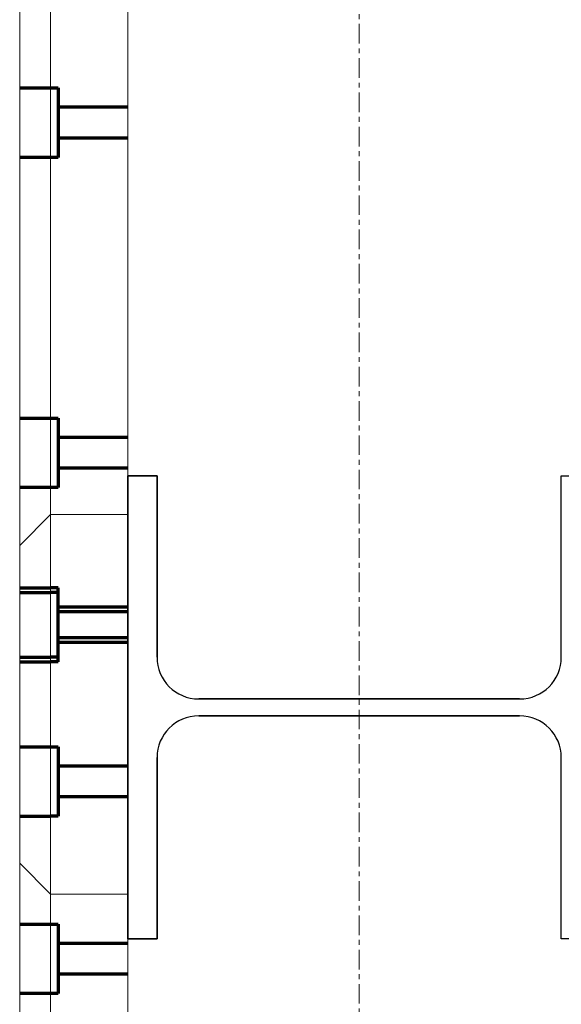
# Model space of a CAD drawing. Header units: millimetres. Extents: x -253989 to -201512, y -82117 to 103114.
# Tile 50 of 67: x -224601 to -224250, y 418 to 1056. Entities that reach past the tile are written whole.
import ezdxf

# ---------------------------------------------------------------- set-up
doc = ezdxf.new("R2010")
doc.units = ezdxf.units.MM
doc.linetypes.add('Grid Line', pattern=[22.225, 12.7, -3.175, 3.175, -3.175])
for name, color, linetype, lineweight in [('N-CO-BC-BETONVORM-G', 50, 'Continuous', 25), ('N-CO-KC-KUNSTSTOFVORM-G', 7, 'Continuous', 13), ('N-CO-KC-KUNSTSTOFVORM-G-1', 7, 'Continuous', 25), ('N-CO-SC-STAALVORM-G', 10, 'Continuous', 25), ('X-XX-AL-CONSTRUCTIELIJN-G-1', 7, 'Grid Line', 18), ('X-XX-AL-CONSTRUCTIELIJN-G-3', 7, 'Continuous', 70), ('X-XX-AL-CONSTRUCTIELIJN-G-4', 7, 'Continuous', 18)]:
    doc.layers.add(name, color=color, linetype=linetype, lineweight=lineweight)

# ---------------------------------------------------------------- blocks, each defined once
blk = doc.blocks.new('GM_Hakorit_2850 - GM_Hakorit_2850-3712023-Zijaanzicht geleidewerk enkel1')
at = {"layer": 'N-CO-KC-KUNSTSTOFVORM-G'}
for p, q in [((-101765.704043, -165), (-101765.704043, 2685)), ((-101765.704043, -165), (-101765.704043, 2685)), ((-101715.704043, -165), (-101715.704043, 2685)), ((-101715.704043, 2685), (-101715.704043, -165)), ((-101785.704043, -145), (-101785.704043, 2665)), ((-101785.704043, -145), (-101785.704043, 2665)), ((-101760.704043, 1011.5), (-101785.704043, 1011.5)), ((-101785.704043, 1011.5), (-101785.704043, 966.5)), ((-101785.704043, 966.5), (-101785.704043, 1011.5)), ((-101760.704043, 966.5), (-101760.704043, 1011.5)), ((-101760.704043, 1011.5), (-101760.704043, 966.5)), ((-101715.704043, 999), (-101760.704043, 999)), ((-101760.704043, 999), (-101760.704043, 979)), ((-101760.704043, 979), (-101760.704043, 999)), ((-101715.704043, 979), (-101715.704043, 999)), ((-101715.704043, 999), (-101715.704043, 979)), ((-101760.704043, 979), (-101715.704043, 979)), ((-101785.704043, 966.5), (-101760.704043, 966.5)), ((-101760.704043, 469.5), (-101785.704043, 469.5)), ((-101785.704043, 469.5), (-101785.704043, 424.5)), ((-101785.704043, 424.5), (-101785.704043, 469.5)), ((-101760.704043, 424.5), (-101760.704043, 469.5)), ((-101760.704043, 469.5), (-101760.704043, 424.5)), ((-101715.704043, 457), (-101760.704043, 457)), ((-101760.704043, 457), (-101760.704043, 437)), ((-101760.704043, 437), (-101760.704043, 457)), ((-101715.704043, 437), (-101715.704043, 457)), ((-101715.704043, 457), (-101715.704043, 437)), ((-101760.704043, 437), (-101715.704043, 437)), ((-101785.704043, 424.5), (-101760.704043, 424.5))]:
    blk.add_line(p, q, dxfattribs=at)
blk = doc.blocks.new('GM_Hakorit_3820 - GM_Hakorit_3820-3712024-Zijaanzicht geleidewerk enkel1')
at = {"layer": 'N-CO-KC-KUNSTSTOFVORM-G'}
for p, q in [((-101765.704043, -1135), (-101765.704043, 2685)), ((-101765.704043, -1135), (-101765.704043, 2685)), ((-101715.704043, -1135), (-101715.704043, 2685)), ((-101715.704043, 2685), (-101715.704043, -1135)), ((-101785.704043, -1115), (-101785.704043, 2665)), ((-101785.704043, -1115), (-101785.704043, 2665)), ((-101760.704043, 797.5), (-101785.704043, 797.5)), ((-101785.704043, 797.5), (-101785.704043, 752.5)), ((-101785.704043, 752.5), (-101785.704043, 797.5)), ((-101760.704043, 752.5), (-101760.704043, 797.5)), ((-101760.704043, 797.5), (-101760.704043, 752.5)), ((-101715.704043, 785), (-101760.704043, 785)), ((-101760.704043, 765), (-101760.704043, 785)), ((-101760.704043, 785), (-101760.704043, 765)), ((-101715.704043, 785), (-101715.704043, 765)), ((-101715.704043, 765), (-101715.704043, 785)), ((-101760.704043, 765), (-101715.704043, 765)), ((-101785.704043, 752.5), (-101760.704043, 752.5))]:
    blk.add_line(p, q, dxfattribs=at)
blk = doc.blocks.new('GM_Hakorit_1240 - GM_Hakorit_1240-3712025-Zijaanzicht geleidewerk enkel1')
at = {"layer": 'N-CO-KC-KUNSTSTOFVORM-G'}
for p, q in [((-101765.704043, 2685), (-101785.704043, 2665)), ((-101785.704043, 2665), (-101765.704043, 2685)), ((-101765.704043, 2439), (-101765.704043, 2685)), ((-101765.704043, 2685), (-101715.704043, 2685)), ((-101715.704043, 2685), (-101765.704043, 2685)), ((-101765.704043, 2685), (-101765.704043, 2439)), ((-101765.704043, 2685), (-101765.704043, 2685)), ((-101715.704043, 2685), (-101715.704043, 2439)), ((-101715.704043, 2439), (-101715.704043, 2685)), ((-101715.704043, 2685), (-101715.704043, 2685)), ((-101785.704043, 2459), (-101785.704043, 2665)), ((-101785.704043, 2665), (-101785.704043, 2665)), ((-101785.704043, 2665), (-101785.704043, 2459)), ((-101760.704043, 2634.5), (-101785.704043, 2634.5)), ((-101760.704043, 2634.5), (-101785.704043, 2634.5)), ((-101760.704043, 2634.5), (-101785.704043, 2634.5)), ((-101715.704043, 2622), (-101760.704043, 2622)), ((-101715.704043, 2622), (-101760.704043, 2622)), ((-101715.704043, 2622), (-101760.704043, 2622)), ((-101785.704043, 2612), (-101785.704043, 2612)), ((-101785.704043, 2612), (-101785.704043, 2612)), ((-101785.704043, 2612), (-101785.704043, 2612)), ((-101785.704043, 2612), (-101785.704043, 2612)), ((-101785.704043, 2612), (-101785.704043, 2612)), ((-101785.704043, 2612), (-101785.704043, 2612)), ((-101760.704043, 2612), (-101760.704043, 2612)), ((-101760.704043, 2612), (-101760.704043, 2612)), ((-101760.704043, 2612), (-101760.704043, 2612)), ((-101760.704043, 2612), (-101760.704043, 2612)), ((-101760.704043, 2612), (-101760.704043, 2612)), ((-101760.704043, 2612), (-101760.704043, 2612)), ((-101760.704043, 2612), (-101760.704043, 2612)), ((-101760.704043, 2612), (-101760.704043, 2612)), ((-101760.704043, 2612), (-101760.704043, 2612)), ((-101760.704043, 2612), (-101760.704043, 2612)), ((-101760.704043, 2612), (-101760.704043, 2612)), ((-101760.704043, 2612), (-101760.704043, 2612)), ((-101715.704043, 2612), (-101715.704043, 2612)), ((-101715.704043, 2612), (-101715.704043, 2612)), ((-101715.704043, 2612), (-101715.704043, 2612)), ((-101715.704043, 2612), (-101715.704043, 2612)), ((-101715.704043, 2612), (-101715.704043, 2612)), ((-101715.704043, 2612), (-101715.704043, 2612)), ((-101760.704043, 2602), (-101715.704043, 2602)), ((-101760.704043, 2602), (-101715.704043, 2602)), ((-101760.704043, 2602), (-101715.704043, 2602)), ((-101785.704043, 2589.5), (-101760.704043, 2589.5)), ((-101785.704043, 2589.5), (-101760.704043, 2589.5)), ((-101785.704043, 2589.5), (-101760.704043, 2589.5)), ((-101760.704043, 2534.5), (-101785.704043, 2534.5)), ((-101760.704043, 2534.5), (-101785.704043, 2534.5)), ((-101715.704043, 2522), (-101760.704043, 2522)), ((-101715.704043, 2522), (-101760.704043, 2522)), ((-101785.704043, 2512), (-101785.704043, 2512)), ((-101785.704043, 2512), (-101785.704043, 2512)), ((-101785.704043, 2512), (-101785.704043, 2512)), ((-101785.704043, 2512), (-101785.704043, 2512)), ((-101760.704043, 2512), (-101760.704043, 2512)), ((-101760.704043, 2512), (-101760.704043, 2512)), ((-101760.704043, 2512), (-101760.704043, 2512)), ((-101760.704043, 2512), (-101760.704043, 2512)), ((-101760.704043, 2512), (-101760.704043, 2512)), ((-101760.704043, 2512), (-101760.704043, 2512)), ((-101760.704043, 2512), (-101760.704043, 2512)), ((-101760.704043, 2512), (-101760.704043, 2512)), ((-101715.704043, 2512), (-101715.704043, 2512)), ((-101715.704043, 2512), (-101715.704043, 2512)), ((-101715.704043, 2512), (-101715.704043, 2512)), ((-101715.704043, 2512), (-101715.704043, 2512)), ((-101760.704043, 2502), (-101715.704043, 2502)), ((-101760.704043, 2502), (-101715.704043, 2502)), ((-101785.704043, 2489.5), (-101760.704043, 2489.5)), ((-101785.704043, 2489.5), (-101760.704043, 2489.5)), ((-101765.704043, 2439), (-101785.704043, 2459)), ((-101785.704043, 2459), (-101785.704043, 2459)), ((-101785.704043, 2459), (-101765.704043, 2439)), ((-101715.704043, 2439), (-101765.704043, 2439)), ((-101765.704043, 2439), (-101715.704043, 2439)), ((-101765.704043, 2439), (-101765.704043, 2439)), ((-101715.704043, 2439), (-101715.704043, 2439))]:
    blk.add_line(p, q, dxfattribs=at)
blk = doc.blocks.new('GM_Hakorit_2240 - GM_Hakorit_2240-3691594-Zijaanzicht geleidewerk enkel1')
at = {"layer": 'N-CO-KC-KUNSTSTOFVORM-G'}
for p, q in [((-101765.704043, 2685), (-101785.704043, 2665)), ((-101785.704043, 2665), (-101765.704043, 2685)), ((-101715.704043, 2685), (-101765.704043, 2685)), ((-101765.704043, 2685), (-101765.704043, 2439)), ((-101765.704043, 2439), (-101765.704043, 2685)), ((-101765.704043, 2685), (-101715.704043, 2685)), ((-101765.704043, 2685), (-101765.704043, 2685)), ((-101715.704043, 2439), (-101715.704043, 2685)), ((-101715.704043, 2685), (-101715.704043, 2439)), ((-101715.704043, 2685), (-101715.704043, 2685)), ((-101785.704043, 2459), (-101785.704043, 2665)), ((-101785.704043, 2665), (-101785.704043, 2665)), ((-101785.704043, 2665), (-101785.704043, 2459)), ((-101760.704043, 2634.5), (-101785.704043, 2634.5)), ((-101760.704043, 2634.5), (-101785.704043, 2634.5)), ((-101760.704043, 2634.5), (-101785.704043, 2634.5)), ((-101715.704043, 2622), (-101760.704043, 2622)), ((-101715.704043, 2622), (-101760.704043, 2622)), ((-101715.704043, 2622), (-101760.704043, 2622)), ((-101785.704043, 2612), (-101785.704043, 2612)), ((-101785.704043, 2612), (-101785.704043, 2612)), ((-101785.704043, 2612), (-101785.704043, 2612)), ((-101785.704043, 2612), (-101785.704043, 2612)), ((-101785.704043, 2612), (-101785.704043, 2612)), ((-101785.704043, 2612), (-101785.704043, 2612)), ((-101760.704043, 2612), (-101760.704043, 2612)), ((-101760.704043, 2612), (-101760.704043, 2612)), ((-101760.704043, 2612), (-101760.704043, 2612)), ((-101760.704043, 2612), (-101760.704043, 2612)), ((-101760.704043, 2612), (-101760.704043, 2612)), ((-101760.704043, 2612), (-101760.704043, 2612)), ((-101760.704043, 2612), (-101760.704043, 2612)), ((-101760.704043, 2612), (-101760.704043, 2612)), ((-101760.704043, 2612), (-101760.704043, 2612)), ((-101760.704043, 2612), (-101760.704043, 2612)), ((-101760.704043, 2612), (-101760.704043, 2612)), ((-101760.704043, 2612), (-101760.704043, 2612)), ((-101715.704043, 2612), (-101715.704043, 2612)), ((-101715.704043, 2612), (-101715.704043, 2612)), ((-101715.704043, 2612), (-101715.704043, 2612)), ((-101715.704043, 2612), (-101715.704043, 2612)), ((-101715.704043, 2612), (-101715.704043, 2612)), ((-101715.704043, 2612), (-101715.704043, 2612)), ((-101760.704043, 2602), (-101715.704043, 2602)), ((-101760.704043, 2602), (-101715.704043, 2602)), ((-101760.704043, 2602), (-101715.704043, 2602)), ((-101785.704043, 2589.5), (-101760.704043, 2589.5)), ((-101785.704043, 2589.5), (-101760.704043, 2589.5)), ((-101785.704043, 2589.5), (-101760.704043, 2589.5)), ((-101760.704043, 2534.5), (-101785.704043, 2534.5)), ((-101760.704043, 2534.5), (-101785.704043, 2534.5)), ((-101760.704043, 2534.5), (-101785.704043, 2534.5)), ((-101760.704043, 2534.5), (-101785.704043, 2534.5)), ((-101715.704043, 2522), (-101760.704043, 2522)), ((-101715.704043, 2522), (-101760.704043, 2522)), ((-101715.704043, 2522), (-101760.704043, 2522)), ((-101715.704043, 2522), (-101760.704043, 2522)), ((-101785.704043, 2512), (-101785.704043, 2512)), ((-101785.704043, 2512), (-101785.704043, 2512)), ((-101785.704043, 2512), (-101785.704043, 2512)), ((-101785.704043, 2512), (-101785.704043, 2512)), ((-101785.704043, 2512), (-101785.704043, 2512)), ((-101785.704043, 2512), (-101785.704043, 2512)), ((-101785.704043, 2512), (-101785.704043, 2512)), ((-101785.704043, 2512), (-101785.704043, 2512)), ((-101760.704043, 2512), (-101760.704043, 2512)), ((-101760.704043, 2512), (-101760.704043, 2512)), ((-101760.704043, 2512), (-101760.704043, 2512)), ((-101760.704043, 2512), (-101760.704043, 2512)), ((-101760.704043, 2512), (-101760.704043, 2512)), ((-101760.704043, 2512), (-101760.704043, 2512)), ((-101760.704043, 2512), (-101760.704043, 2512)), ((-101760.704043, 2512), (-101760.704043, 2512)), ((-101760.704043, 2512), (-101760.704043, 2512)), ((-101760.704043, 2512), (-101760.704043, 2512)), ((-101760.704043, 2512), (-101760.704043, 2512)), ((-101760.704043, 2512), (-101760.704043, 2512)), ((-101760.704043, 2512), (-101760.704043, 2512)), ((-101760.704043, 2512), (-101760.704043, 2512)), ((-101760.704043, 2512), (-101760.704043, 2512)), ((-101760.704043, 2512), (-101760.704043, 2512)), ((-101715.704043, 2512), (-101715.704043, 2512)), ((-101715.704043, 2512), (-101715.704043, 2512)), ((-101715.704043, 2512), (-101715.704043, 2512)), ((-101715.704043, 2512), (-101715.704043, 2512)), ((-101715.704043, 2512), (-101715.704043, 2512)), ((-101715.704043, 2512), (-101715.704043, 2512)), ((-101715.704043, 2512), (-101715.704043, 2512)), ((-101715.704043, 2512), (-101715.704043, 2512)), ((-101760.704043, 2502), (-101715.704043, 2502)), ((-101760.704043, 2502), (-101715.704043, 2502)), ((-101760.704043, 2502), (-101715.704043, 2502)), ((-101760.704043, 2502), (-101715.704043, 2502)), ((-101785.704043, 2489.5), (-101760.704043, 2489.5)), ((-101785.704043, 2489.5), (-101760.704043, 2489.5)), ((-101785.704043, 2489.5), (-101760.704043, 2489.5)), ((-101785.704043, 2489.5), (-101760.704043, 2489.5)), ((-101765.704043, 2439), (-101785.704043, 2459)), ((-101785.704043, 2459), (-101785.704043, 2459)), ((-101785.704043, 2459), (-101765.704043, 2439)), ((-101765.704043, 2439), (-101715.704043, 2439)), ((-101715.704043, 2439), (-101765.704043, 2439)), ((-101765.704043, 2439), (-101765.704043, 2439)), ((-101715.704043, 2439), (-101715.704043, 2439))]:
    blk.add_line(p, q, dxfattribs=at)
blk = doc.blocks.new('GM_Hakorit_880 - GM_Hakorit_880-3692068-Zijaanzicht geleidewerk enkel1')
at = {"layer": 'N-CO-KC-KUNSTSTOFVORM-G'}
for p, q in [((-101765.704043, 2685), (-101785.704043, 2665)), ((-101785.704043, 2665), (-101765.704043, 2685)), ((-101715.704043, 2685), (-101765.704043, 2685)), ((-101765.704043, 2685), (-101765.704043, 2439)), ((-101765.704043, 2439), (-101765.704043, 2685)), ((-101765.704043, 2685), (-101715.704043, 2685)), ((-101765.704043, 2685), (-101765.704043, 2685)), ((-101715.704043, 2439), (-101715.704043, 2685)), ((-101715.704043, 2685), (-101715.704043, 2439)), ((-101715.704043, 2685), (-101715.704043, 2685)), ((-101785.704043, 2459), (-101785.704043, 2665)), ((-101785.704043, 2665), (-101785.704043, 2665)), ((-101785.704043, 2665), (-101785.704043, 2459)), ((-101760.704043, 2634.5), (-101785.704043, 2634.5)), ((-101760.704043, 2634.5), (-101785.704043, 2634.5)), ((-101760.704043, 2634.5), (-101785.704043, 2634.5)), ((-101715.704043, 2622), (-101760.704043, 2622)), ((-101715.704043, 2622), (-101760.704043, 2622)), ((-101715.704043, 2622), (-101760.704043, 2622)), ((-101785.704043, 2612), (-101785.704043, 2612)), ((-101785.704043, 2612), (-101785.704043, 2612)), ((-101785.704043, 2612), (-101785.704043, 2612)), ((-101785.704043, 2612), (-101785.704043, 2612)), ((-101785.704043, 2612), (-101785.704043, 2612)), ((-101785.704043, 2612), (-101785.704043, 2612)), ((-101760.704043, 2612), (-101760.704043, 2612)), ((-101760.704043, 2612), (-101760.704043, 2612)), ((-101760.704043, 2612), (-101760.704043, 2612)), ((-101760.704043, 2612), (-101760.704043, 2612)), ((-101760.704043, 2612), (-101760.704043, 2612)), ((-101760.704043, 2612), (-101760.704043, 2612)), ((-101760.704043, 2612), (-101760.704043, 2612)), ((-101760.704043, 2612), (-101760.704043, 2612)), ((-101760.704043, 2612), (-101760.704043, 2612)), ((-101760.704043, 2612), (-101760.704043, 2612)), ((-101760.704043, 2612), (-101760.704043, 2612)), ((-101760.704043, 2612), (-101760.704043, 2612)), ((-101715.704043, 2612), (-101715.704043, 2612)), ((-101715.704043, 2612), (-101715.704043, 2612)), ((-101715.704043, 2612), (-101715.704043, 2612)), ((-101715.704043, 2612), (-101715.704043, 2612)), ((-101715.704043, 2612), (-101715.704043, 2612)), ((-101715.704043, 2612), (-101715.704043, 2612)), ((-101760.704043, 2602), (-101715.704043, 2602)), ((-101760.704043, 2602), (-101715.704043, 2602)), ((-101760.704043, 2602), (-101715.704043, 2602)), ((-101785.704043, 2589.5), (-101760.704043, 2589.5)), ((-101785.704043, 2589.5), (-101760.704043, 2589.5)), ((-101785.704043, 2589.5), (-101760.704043, 2589.5)), ((-101760.704043, 2534.5), (-101785.704043, 2534.5)), ((-101760.704043, 2534.5), (-101785.704043, 2534.5)), ((-101715.704043, 2522), (-101760.704043, 2522)), ((-101715.704043, 2522), (-101760.704043, 2522)), ((-101785.704043, 2512), (-101785.704043, 2512)), ((-101785.704043, 2512), (-101785.704043, 2512)), ((-101785.704043, 2512), (-101785.704043, 2512)), ((-101785.704043, 2512), (-101785.704043, 2512)), ((-101760.704043, 2512), (-101760.704043, 2512)), ((-101760.704043, 2512), (-101760.704043, 2512)), ((-101760.704043, 2512), (-101760.704043, 2512)), ((-101760.704043, 2512), (-101760.704043, 2512)), ((-101760.704043, 2512), (-101760.704043, 2512)), ((-101760.704043, 2512), (-101760.704043, 2512)), ((-101760.704043, 2512), (-101760.704043, 2512)), ((-101760.704043, 2512), (-101760.704043, 2512)), ((-101715.704043, 2512), (-101715.704043, 2512)), ((-101715.704043, 2512), (-101715.704043, 2512)), ((-101715.704043, 2512), (-101715.704043, 2512)), ((-101715.704043, 2512), (-101715.704043, 2512)), ((-101760.704043, 2502), (-101715.704043, 2502)), ((-101760.704043, 2502), (-101715.704043, 2502)), ((-101785.704043, 2489.5), (-101760.704043, 2489.5)), ((-101785.704043, 2489.5), (-101760.704043, 2489.5)), ((-101765.704043, 2439), (-101785.704043, 2459)), ((-101785.704043, 2459), (-101785.704043, 2459)), ((-101785.704043, 2459), (-101765.704043, 2439)), ((-101765.704043, 2439), (-101715.704043, 2439)), ((-101715.704043, 2439), (-101765.704043, 2439)), ((-101765.704043, 2439), (-101765.704043, 2439)), ((-101715.704043, 2439), (-101715.704043, 2439))]:
    blk.add_line(p, q, dxfattribs=at)
blk = doc.blocks.new('GM_Hakorit_4490 - GM_Hakorit_4490-3691116-Zijaanzicht geleidewerk enkel1')
at = {"layer": 'N-CO-KC-KUNSTSTOFVORM-G'}
for p, q in [((-101765.704043, 2685), (-101785.704043, 2665)), ((-101785.704043, 2665), (-101765.704043, 2685)), ((-101715.704043, 2685), (-101765.704043, 2685)), ((-101765.704043, 2685), (-101765.704043, 2439)), ((-101765.704043, 2439), (-101765.704043, 2685)), ((-101765.704043, 2685), (-101715.704043, 2685)), ((-101765.704043, 2685), (-101765.704043, 2685)), ((-101715.704043, 2439), (-101715.704043, 2685)), ((-101715.704043, 2685), (-101715.704043, 2439)), ((-101715.704043, 2685), (-101715.704043, 2685)), ((-101785.704043, 2459), (-101785.704043, 2665)), ((-101785.704043, 2665), (-101785.704043, 2665)), ((-101785.704043, 2665), (-101785.704043, 2459)), ((-101760.704043, 2634.5), (-101785.704043, 2634.5)), ((-101760.704043, 2634.5), (-101785.704043, 2634.5)), ((-101760.704043, 2634.5), (-101785.704043, 2634.5)), ((-101760.704043, 2634.5), (-101785.704043, 2634.5)), ((-101760.704043, 2634.5), (-101785.704043, 2634.5)), ((-101715.704043, 2622), (-101760.704043, 2622)), ((-101715.704043, 2622), (-101760.704043, 2622)), ((-101715.704043, 2622), (-101760.704043, 2622)), ((-101715.704043, 2622), (-101760.704043, 2622)), ((-101715.704043, 2622), (-101760.704043, 2622)), ((-101785.704043, 2612), (-101785.704043, 2612)), ((-101785.704043, 2612), (-101785.704043, 2612)), ((-101785.704043, 2612), (-101785.704043, 2612)), ((-101785.704043, 2612), (-101785.704043, 2612)), ((-101785.704043, 2612), (-101785.704043, 2612)), ((-101785.704043, 2612), (-101785.704043, 2612)), ((-101785.704043, 2612), (-101785.704043, 2612)), ((-101785.704043, 2612), (-101785.704043, 2612)), ((-101785.704043, 2612), (-101785.704043, 2612)), ((-101785.704043, 2612), (-101785.704043, 2612)), ((-101760.704043, 2612), (-101760.704043, 2612)), ((-101760.704043, 2612), (-101760.704043, 2612)), ((-101760.704043, 2612), (-101760.704043, 2612)), ((-101760.704043, 2612), (-101760.704043, 2612)), ((-101760.704043, 2612), (-101760.704043, 2612)), ((-101760.704043, 2612), (-101760.704043, 2612)), ((-101760.704043, 2612), (-101760.704043, 2612)), ((-101760.704043, 2612), (-101760.704043, 2612)), ((-101760.704043, 2612), (-101760.704043, 2612)), ((-101760.704043, 2612), (-101760.704043, 2612)), ((-101760.704043, 2612), (-101760.704043, 2612)), ((-101760.704043, 2612), (-101760.704043, 2612)), ((-101760.704043, 2612), (-101760.704043, 2612)), ((-101760.704043, 2612), (-101760.704043, 2612)), ((-101760.704043, 2612), (-101760.704043, 2612)), ((-101760.704043, 2612), (-101760.704043, 2612)), ((-101760.704043, 2612), (-101760.704043, 2612)), ((-101760.704043, 2612), (-101760.704043, 2612)), ((-101760.704043, 2612), (-101760.704043, 2612)), ((-101760.704043, 2612), (-101760.704043, 2612)), ((-101715.704043, 2612), (-101715.704043, 2612)), ((-101715.704043, 2612), (-101715.704043, 2612)), ((-101715.704043, 2612), (-101715.704043, 2612)), ((-101715.704043, 2612), (-101715.704043, 2612)), ((-101715.704043, 2612), (-101715.704043, 2612)), ((-101715.704043, 2612), (-101715.704043, 2612)), ((-101715.704043, 2612), (-101715.704043, 2612)), ((-101715.704043, 2612), (-101715.704043, 2612)), ((-101715.704043, 2612), (-101715.704043, 2612)), ((-101715.704043, 2612), (-101715.704043, 2612)), ((-101760.704043, 2602), (-101715.704043, 2602)), ((-101760.704043, 2602), (-101715.704043, 2602)), ((-101760.704043, 2602), (-101715.704043, 2602)), ((-101760.704043, 2602), (-101715.704043, 2602)), ((-101760.704043, 2602), (-101715.704043, 2602)), ((-101785.704043, 2589.5), (-101760.704043, 2589.5)), ((-101785.704043, 2589.5), (-101760.704043, 2589.5)), ((-101785.704043, 2589.5), (-101760.704043, 2589.5)), ((-101785.704043, 2589.5), (-101760.704043, 2589.5)), ((-101785.704043, 2589.5), (-101760.704043, 2589.5)), ((-101760.704043, 2534.5), (-101785.704043, 2534.5)), ((-101760.704043, 2534.5), (-101785.704043, 2534.5)), ((-101760.704043, 2534.5), (-101785.704043, 2534.5)), ((-101760.704043, 2534.5), (-101785.704043, 2534.5)), ((-101715.704043, 2522), (-101760.704043, 2522)), ((-101715.704043, 2522), (-101760.704043, 2522)), ((-101715.704043, 2522), (-101760.704043, 2522)), ((-101715.704043, 2522), (-101760.704043, 2522)), ((-101785.704043, 2512), (-101785.704043, 2512)), ((-101785.704043, 2512), (-101785.704043, 2512)), ((-101785.704043, 2512), (-101785.704043, 2512)), ((-101785.704043, 2512), (-101785.704043, 2512)), ((-101785.704043, 2512), (-101785.704043, 2512)), ((-101785.704043, 2512), (-101785.704043, 2512)), ((-101785.704043, 2512), (-101785.704043, 2512)), ((-101785.704043, 2512), (-101785.704043, 2512)), ((-101760.704043, 2512), (-101760.704043, 2512)), ((-101760.704043, 2512), (-101760.704043, 2512)), ((-101760.704043, 2512), (-101760.704043, 2512)), ((-101760.704043, 2512), (-101760.704043, 2512)), ((-101760.704043, 2512), (-101760.704043, 2512)), ((-101760.704043, 2512), (-101760.704043, 2512)), ((-101760.704043, 2512), (-101760.704043, 2512)), ((-101760.704043, 2512), (-101760.704043, 2512)), ((-101760.704043, 2512), (-101760.704043, 2512)), ((-101760.704043, 2512), (-101760.704043, 2512)), ((-101760.704043, 2512), (-101760.704043, 2512)), ((-101760.704043, 2512), (-101760.704043, 2512)), ((-101760.704043, 2512), (-101760.704043, 2512)), ((-101760.704043, 2512), (-101760.704043, 2512)), ((-101760.704043, 2512), (-101760.704043, 2512)), ((-101760.704043, 2512), (-101760.704043, 2512)), ((-101715.704043, 2512), (-101715.704043, 2512)), ((-101715.704043, 2512), (-101715.704043, 2512)), ((-101715.704043, 2512), (-101715.704043, 2512)), ((-101715.704043, 2512), (-101715.704043, 2512)), ((-101715.704043, 2512), (-101715.704043, 2512)), ((-101715.704043, 2512), (-101715.704043, 2512)), ((-101715.704043, 2512), (-101715.704043, 2512)), ((-101715.704043, 2512), (-101715.704043, 2512)), ((-101760.704043, 2502), (-101715.704043, 2502)), ((-101760.704043, 2502), (-101715.704043, 2502)), ((-101760.704043, 2502), (-101715.704043, 2502)), ((-101760.704043, 2502), (-101715.704043, 2502)), ((-101785.704043, 2489.5), (-101760.704043, 2489.5)), ((-101785.704043, 2489.5), (-101760.704043, 2489.5)), ((-101785.704043, 2489.5), (-101760.704043, 2489.5)), ((-101785.704043, 2489.5), (-101760.704043, 2489.5)), ((-101765.704043, 2439), (-101785.704043, 2459)), ((-101785.704043, 2459), (-101785.704043, 2459)), ((-101785.704043, 2459), (-101765.704043, 2439)), ((-101765.704043, 2439), (-101715.704043, 2439)), ((-101715.704043, 2439), (-101765.704043, 2439)), ((-101765.704043, 2439), (-101765.704043, 2439)), ((-101715.704043, 2439), (-101715.704043, 2439))]:
    blk.add_line(p, q, dxfattribs=at)

msp = doc.modelspace()

# ---------------------------------------------------------------- linework, layer by layer
at = {"layer": 'N-CO-SC-STAALVORM-G'}
for p, q in [((-224531.48, 460), (-224531.48, 760)), ((-224531.48, 760), (-224512.48, 760)), ((-224512.48, 760), (-224531.48, 760)), ((-224531.48, 760), (-224531.48, 460)), ((-224531.48, 460), (-224531.48, 760)), ((-224531.48, 760), (-224512.48, 760)), ((-224512.48, 760), (-224531.48, 760)), ((-224531.48, 760), (-224531.48, 460)), ((-224531.48, 460), (-224531.48, 760)), ((-224531.48, 760), (-224512.48, 760)), ((-224512.48, 760), (-224531.48, 760)), ((-224531.48, 760), (-224531.48, 460)), ((-224531.48, 460), (-224531.48, 760)), ((-224531.48, 760), (-224512.48, 760)), ((-224512.48, 760), (-224531.48, 760)), ((-224531.48, 760), (-224531.48, 460)), ((-224512.48, 760), (-224512.48, 642.5)), ((-224512.48, 642.5), (-224512.48, 760)), ((-224512.48, 760), (-224512.48, 642.5)), ((-224512.48, 642.5), (-224512.48, 760)), ((-224512.48, 760), (-224512.48, 642.5)), ((-224512.48, 642.5), (-224512.48, 760)), ((-224512.48, 760), (-224512.48, 642.5)), ((-224512.48, 642.5), (-224512.48, 760)), ((-224250.48, 642.5), (-224250.48, 760)), ((-224250.48, 760), (-224231.48, 760)), ((-224485.48, 615.5), (-224277.48, 615.5)), ((-224277.48, 615.5), (-224485.48, 615.5)), ((-224485.48, 615.5), (-224277.48, 615.5)), ((-224277.48, 615.5), (-224485.48, 615.5)), ((-224485.48, 615.5), (-224277.48, 615.5)), ((-224277.48, 615.5), (-224485.48, 615.5)), ((-224485.48, 615.5), (-224277.48, 615.5)), ((-224277.48, 615.5), (-224485.48, 615.5)), ((-224277.48, 604.5), (-224485.48, 604.5)), ((-224485.48, 604.5), (-224277.48, 604.5)), ((-224277.48, 604.5), (-224485.48, 604.5)), ((-224485.48, 604.5), (-224277.48, 604.5)), ((-224277.48, 604.5), (-224485.48, 604.5)), ((-224485.48, 604.5), (-224277.48, 604.5)), ((-224277.48, 604.5), (-224485.48, 604.5)), ((-224485.48, 604.5), (-224277.48, 604.5)), ((-224512.48, 577.5), (-224512.48, 460)), ((-224512.48, 460), (-224512.48, 577.5)), ((-224512.48, 577.5), (-224512.48, 460)), ((-224512.48, 460), (-224512.48, 577.5)), ((-224512.48, 577.5), (-224512.48, 460)), ((-224512.48, 460), (-224512.48, 577.5)), ((-224512.48, 577.5), (-224512.48, 460)), ((-224512.48, 460), (-224512.48, 577.5)), ((-224250.48, 460), (-224250.48, 577.5)), ((-224512.48, 460), (-224531.48, 460)), ((-224531.48, 460), (-224512.48, 460)), ((-224512.48, 460), (-224531.48, 460)), ((-224531.48, 460), (-224512.48, 460)), ((-224512.48, 460), (-224531.48, 460)), ((-224531.48, 460), (-224512.48, 460)), ((-224512.48, 460), (-224531.48, 460)), ((-224531.48, 460), (-224512.48, 460)), ((-224231.48, 460), (-224250.48, 460))]:
    msp.add_line(p, q, dxfattribs=at)
for centre, start, end in [((-224485.48, 642.5), 180, 270), ((-224485.48, 642.5), 180, 270), ((-224485.48, 642.5), 180, 270), ((-224485.48, 642.5), 180, 270), ((-224485.48, 642.5), 180, 270), ((-224485.48, 642.5), 180, 270), ((-224485.48, 642.5), 180, 270), ((-224485.48, 642.5), 180, 270), ((-224277.48, 642.5), 270, 0), ((-224277.48, 642.5), 270, 0), ((-224277.48, 642.5), 270, 0), ((-224277.48, 642.5), 270, 0), ((-224277.48, 642.5), 270, 0), ((-224277.48, 642.5), 270, 0), ((-224277.48, 642.5), 270, 0), ((-224277.48, 642.5), 270, 0), ((-224485.48, 577.5), 90, 180), ((-224485.48, 577.5), 90, 180), ((-224485.48, 577.5), 90, 180), ((-224485.48, 577.5), 90, 180), ((-224485.48, 577.5), 90, 180), ((-224485.48, 577.5), 90, 180), ((-224485.48, 577.5), 90, 180), ((-224485.48, 577.5), 90, 180), ((-224277.48, 577.5), 0, 90), ((-224277.48, 577.5), 0, 90), ((-224277.48, 577.5), 0, 90), ((-224277.48, 577.5), 0, 90), ((-224277.48, 577.5), 0, 90), ((-224277.48, 577.5), 0, 90), ((-224277.48, 577.5), 0, 90), ((-224277.48, 577.5), 0, 90)]:
    msp.add_arc(centre, 27, start, end, dxfattribs=at)
at = {"layer": 'X-XX-AL-CONSTRUCTIELIJN-G-1'}
msp.add_line((-224381.48, -1160), (-224381.48, 2710), dxfattribs=at)
at = {"layer": 'X-XX-AL-CONSTRUCTIELIJN-G-3'}
for p, q in [((-224601.48, 1011.5), (-224576.48, 1011.5)), ((-224576.48, 1011.5), (-224576.48, 966.5)), ((-224531.48, 999), (-224576.48, 999)), ((-224531.48, 979), (-224576.48, 979)), ((-224576.48, 966.5), (-224601.48, 966.5)), ((-224601.48, 797.5), (-224576.48, 797.5)), ((-224576.48, 797.5), (-224576.48, 752.5)), ((-224531.48, 785), (-224576.48, 785)), ((-224531.48, 765), (-224576.48, 765)), ((-224576.48, 752.5), (-224601.48, 752.5)), ((-224601.48, 687.5), (-224581.48, 687.5)), ((-224601.48, 684.5), (-224581.48, 684.5)), ((-224576.48, 687.5), (-224581.48, 687.5)), ((-224576.48, 684.5), (-224581.48, 684.5)), ((-224576.48, 639.5), (-224576.48, 687.5)), ((-224531.48, 675), (-224576.48, 675)), ((-224531.48, 672), (-224576.48, 672)), ((-224531.48, 655), (-224576.48, 655)), ((-224531.48, 652), (-224576.48, 652)), ((-224601.48, 642.5), (-224581.48, 642.5)), ((-224601.48, 639.5), (-224581.48, 639.5)), ((-224576.48, 642.5), (-224581.48, 642.5)), ((-224576.48, 639.5), (-224581.48, 639.5)), ((-224601.48, 584.5), (-224581.48, 584.5)), ((-224581.48, 584.5), (-224576.48, 584.5)), ((-224576.48, 584.5), (-224576.48, 539.5)), ((-224531.48, 572), (-224576.48, 572)), ((-224531.48, 552), (-224576.48, 552)), ((-224601.48, 539.5), (-224581.48, 539.5)), ((-224576.48, 539.5), (-224581.48, 539.5)), ((-224601.48, 469.5), (-224576.48, 469.5)), ((-224576.48, 469.5), (-224576.48, 424.5)), ((-224531.48, 457), (-224576.48, 457)), ((-224531.48, 437), (-224576.48, 437)), ((-224576.48, 424.5), (-224601.48, 424.5))]:
    msp.add_line(p, q, dxfattribs=at)
at = {"layer": 'X-XX-AL-CONSTRUCTIELIJN-G-4'}
for p, q in [((-224581.48, 2685), (-224581.48, -1135)), ((-224531.48, -1135), (-224531.48, 2685)), ((-224601.48, 2665), (-224601.48, -1115))]:
    msp.add_line(p, q, dxfattribs=at)

# ---------------------------------------------------------------- block references
at = {"layer": 'N-CO-BC-BETONVORM-G'}
for name, p in [('GM_Hakorit_2850 - GM_Hakorit_2850-3712023-Zijaanzicht geleidewerk enkel1', (-122815.78, 0)), ('GM_Hakorit_3820 - GM_Hakorit_3820-3712024-Zijaanzicht geleidewerk enkel1', (-122815.78, 0)), ('GM_Hakorit_1240 - GM_Hakorit_1240-3712025-Zijaanzicht geleidewerk enkel1', (-122815.78, -1950)), ('GM_Hakorit_2240 - GM_Hakorit_2240-3691594-Zijaanzicht geleidewerk enkel1', (-122815.78, -1950)), ('GM_Hakorit_880 - GM_Hakorit_880-3692068-Zijaanzicht geleidewerk enkel1', (-122815.78, -1950)), ('GM_Hakorit_4490 - GM_Hakorit_4490-3691116-Zijaanzicht geleidewerk enkel1', (-122815.78, -1950))]:
    msp.add_blockref(name, p, dxfattribs=at)
at = {"layer": 'N-CO-KC-KUNSTSTOFVORM-G-1'}
for name in ['GM_Hakorit_2850 - GM_Hakorit_2850-3712023-Zijaanzicht geleidewerk enkel1', 'GM_Hakorit_3820 - GM_Hakorit_3820-3712024-Zijaanzicht geleidewerk enkel1']:
    msp.add_blockref(name, (-122815.78, 0), dxfattribs=at)

doc.saveas('drawing.dxf')
